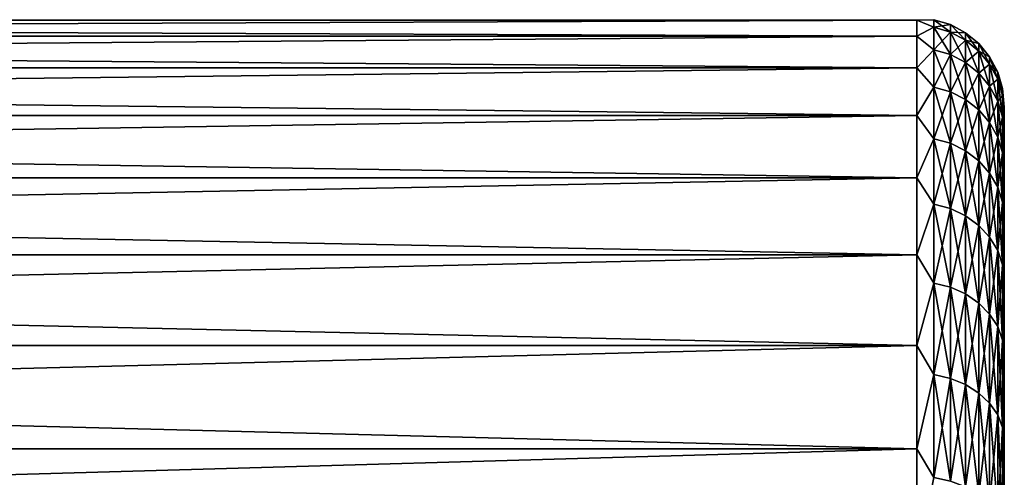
# Model space of a CAD drawing. Header units: metres. Extents: x -22 to 237, y -22 to 22.
# Tile 36 of 80: x 78.72 to 92.25, y 15.19 to 21.48. Entities that reach past the tile are written whole.
import ezdxf

# ---------------------------------------------------------------- set-up
doc = ezdxf.new("R2010")
doc.units = ezdxf.units.M
doc.layers.add('solid_KKK', color=7, linetype='CONTINUOUS')

msp = doc.modelspace()

# ---------------------------------------------------------------- linework, layer by layer
at = {"layer": 'solid_KKK'}
for points in [[(35.75, 21.472404, 150.911041), (91.050003, 21.472404, 150.911041), (91.050003, 21.252069, 148.744308)], [(35.75, 21.252069, 148.744308), (35.75, 21.472404, 150.911041), (91.050003, 21.252069, 148.744308)], [(35.75, 21.472404, 153.088959), (91.050003, 21.472404, 153.088959), (91.050003, 21.472404, 150.911041)], [(35.75, 21.472404, 150.911041), (35.75, 21.472404, 153.088959), (91.050003, 21.472404, 150.911041)], [(35.75, 21.252069, 155.255692), (91.050003, 21.252069, 155.255692), (91.050003, 21.472404, 153.088959)], [(35.75, 21.472404, 153.088959), (35.75, 21.252069, 155.255692), (91.050003, 21.472404, 153.088959)], [(91.284111, 21.476942, 152), (91.050003, 21.472404, 150.911041), (91.050003, 21.472404, 153.088959)], [(91.284111, 21.476942, 152), (91.284111, 21.373526, 149.894897), (91.050003, 21.472404, 150.911041)], [(91.284111, 21.373526, 154.105103), (91.284111, 21.476942, 152), (91.050003, 21.472404, 153.088959)], [(91.284111, 21.373526, 149.894897), (91.050003, 21.252069, 148.744308), (91.050003, 21.472404, 150.911041)], [(91.284111, 21.373526, 154.105103), (91.050003, 21.472404, 153.088959), (91.050003, 21.252069, 155.255692)], [(91.284111, 21.373526, 149.894897), (91.284111, 21.064268, 147.810059), (91.050003, 21.252069, 148.744308)], [(91.284111, 21.064268, 156.189941), (91.284111, 21.373526, 154.105103), (91.050003, 21.252069, 155.255692)], [(91.509438, 21.305477, 149.901596), (91.284111, 21.373526, 149.894897), (91.284111, 21.476942, 152)], [(91.509438, 21.408566, 152), (91.284111, 21.476942, 152), (91.284111, 21.373526, 154.105103)], [(91.509438, 21.408566, 152), (91.509438, 21.305477, 149.901596), (91.284111, 21.476942, 152)], [(91.509438, 21.305477, 154.098404), (91.509438, 21.408566, 152), (91.284111, 21.373526, 154.105103)], [(91.509438, 20.997206, 147.823395), (91.284111, 21.064268, 147.810059), (91.284111, 21.373526, 149.894897)], [(91.509438, 21.305477, 149.901596), (91.509438, 20.997206, 147.823395), (91.284111, 21.373526, 149.894897)], [(91.509438, 21.305477, 154.098404), (91.284111, 21.373526, 154.105103), (91.284111, 21.064268, 156.189941)], [(91.717079, 21.194948, 149.912476), (91.509438, 21.305477, 149.901596), (91.509438, 21.408566, 152)], [(91.717079, 21.297503, 152), (91.509438, 21.408566, 152), (91.509438, 21.305477, 154.098404)], [(91.717079, 21.297503, 152), (91.717079, 21.194948, 149.912476), (91.509438, 21.408566, 152)], [(35.75, 21.252069, 148.744308), (91.050003, 21.252069, 148.744308), (91.050003, 20.813658, 146.610977)], [(35.75, 20.813658, 146.610977), (35.75, 21.252069, 148.744308), (91.050003, 20.813658, 146.610977)], [(35.75, 20.813658, 157.389023), (91.050003, 20.813658, 157.389023), (91.050003, 21.252069, 155.255692)], [(35.75, 21.252069, 155.255692), (35.75, 20.813658, 157.389023), (91.050003, 21.252069, 155.255692)], [(91.284111, 21.064268, 147.810059), (91.050003, 20.813658, 146.610977), (91.050003, 21.252069, 148.744308)], [(91.284111, 21.064268, 156.189941), (91.050003, 21.252069, 155.255692), (91.050003, 20.813658, 157.389023)], [(91.509438, 20.997206, 156.176605), (91.509438, 21.305477, 154.098404), (91.284111, 21.064268, 156.189941)], [(91.717079, 20.888277, 147.845062), (91.509438, 20.997206, 147.823395), (91.509438, 21.305477, 149.901596)], [(91.717079, 21.194948, 149.912476), (91.717079, 20.888277, 147.845062), (91.509438, 21.305477, 149.901596)], [(91.717079, 21.194948, 154.087524), (91.509438, 21.305477, 154.098404), (91.509438, 20.997206, 156.176605)], [(91.717079, 21.194948, 154.087524), (91.717079, 21.297503, 152), (91.509438, 21.305477, 154.098404)], [(91.899025, 21.046194, 149.927124), (91.717079, 21.194948, 149.912476), (91.717079, 21.297503, 152)], [(91.899025, 21.148027, 152), (91.717079, 21.297503, 152), (91.717079, 21.194948, 154.087524)], [(91.899025, 21.148027, 152), (91.899025, 21.046194, 149.927124), (91.717079, 21.297503, 152)], [(91.717079, 20.888277, 156.154938), (91.717079, 21.194948, 154.087524), (91.509438, 20.997206, 156.176605)], [(91.899025, 20.741674, 147.874222), (91.717079, 20.888277, 147.845062), (91.717079, 21.194948, 149.912476)], [(91.899025, 21.046194, 149.927124), (91.899025, 20.741674, 147.874222), (91.717079, 21.194948, 149.912476)], [(91.899025, 21.046194, 154.072876), (91.717079, 21.194948, 154.087524), (91.717079, 20.888277, 156.154938)], [(91.899025, 21.046194, 154.072876), (91.899025, 21.148027, 152), (91.717079, 21.194948, 154.087524)], [(92.048286, 20.864944, 149.944977), (91.899025, 21.046194, 149.927124), (91.899025, 21.148027, 152)], [(92.048286, 20.9659, 152), (91.899025, 21.148027, 152), (91.899025, 21.046194, 154.072876)], [(92.048286, 20.9659, 152), (92.048286, 20.864944, 149.944977), (91.899025, 21.148027, 152)], [(91.284111, 21.064268, 147.810059), (91.284111, 20.552153, 145.765579), (91.050003, 20.813658, 146.610977)], [(91.284111, 20.552153, 158.234421), (91.284111, 21.064268, 156.189941), (91.050003, 20.813658, 157.389023)], [(91.509438, 20.486719, 145.785416), (91.284111, 20.552153, 145.765579), (91.284111, 21.064268, 147.810059)], [(91.509438, 20.997206, 147.823395), (91.509438, 20.486719, 145.785416), (91.284111, 21.064268, 147.810059)], [(91.509438, 20.997206, 156.176605), (91.284111, 21.064268, 156.189941), (91.284111, 20.552153, 158.234421)], [(91.509438, 20.486719, 158.214584), (91.509438, 20.997206, 156.176605), (91.284111, 20.552153, 158.234421)], [(91.717079, 20.380438, 145.817657), (91.509438, 20.486719, 145.785416), (91.509438, 20.997206, 147.823395)], [(91.717079, 20.888277, 147.845062), (91.717079, 20.380438, 145.817657), (91.509438, 20.997206, 147.823395)], [(91.717079, 20.888277, 156.154938), (91.509438, 20.997206, 156.176605), (91.509438, 20.486719, 158.214584)], [(91.899025, 20.741674, 156.125778), (91.899025, 21.046194, 154.072876), (91.717079, 20.888277, 156.154938)], [(92.048286, 20.563047, 147.90976), (91.899025, 20.741674, 147.874222), (91.899025, 21.046194, 149.927124)], [(92.048286, 20.864944, 149.944977), (92.048286, 20.563047, 147.90976), (91.899025, 21.046194, 149.927124)], [(92.048286, 20.864944, 154.055023), (91.899025, 21.046194, 154.072876), (91.899025, 20.741674, 156.125778)], [(92.048286, 20.864944, 154.055023), (92.048286, 20.9659, 152), (91.899025, 21.046194, 154.072876)], [(92.159103, 20.658175, 149.965347), (92.048286, 20.864944, 149.944977), (92.048286, 20.9659, 152)], [(92.159103, 20.758131, 152), (92.048286, 20.9659, 152), (92.048286, 20.864944, 154.055023)], [(92.159103, 20.758131, 152), (92.159103, 20.658175, 149.965347), (92.048286, 20.9659, 152)], [(91.717079, 20.380438, 158.182343), (91.717079, 20.888277, 156.154938), (91.509438, 20.486719, 158.214584)], [(91.899025, 20.237402, 145.861053), (91.717079, 20.380438, 145.817657), (91.717079, 20.888277, 147.845062)], [(91.899025, 20.741674, 147.874222), (91.899025, 20.237402, 145.861053), (91.717079, 20.888277, 147.845062)], [(91.899025, 20.741674, 156.125778), (91.717079, 20.888277, 156.154938), (91.717079, 20.380438, 158.182343)], [(92.048286, 20.563047, 156.09024), (92.048286, 20.864944, 154.055023), (91.899025, 20.741674, 156.125778)], [(92.159103, 20.35927, 147.950287), (92.048286, 20.563047, 147.90976), (92.048286, 20.864944, 149.944977)], [(92.159103, 20.658175, 149.965347), (92.159103, 20.35927, 147.950287), (92.048286, 20.864944, 149.944977)], [(92.159103, 20.658175, 154.034653), (92.048286, 20.864944, 154.055023), (92.048286, 20.563047, 156.09024)], [(92.159103, 20.658175, 154.034653), (92.159103, 20.758131, 152), (92.048286, 20.864944, 154.055023)], [(35.75, 20.813658, 146.610977), (91.050003, 20.813658, 146.610977), (91.050003, 20.161673, 144.532944)], [(35.75, 20.161671, 144.532944), (35.75, 20.813658, 146.610977), (91.050003, 20.161673, 144.532944)], [(35.75, 20.161671, 159.467056), (91.050003, 20.161673, 159.467056), (91.050003, 20.813658, 157.389023)], [(35.75, 20.813658, 157.389023), (35.75, 20.161671, 159.467056), (91.050003, 20.813658, 157.389023)], [(91.284111, 20.552153, 145.765579), (91.050003, 20.161673, 144.532944), (91.050003, 20.813658, 146.610977)], [(91.284111, 20.552153, 158.234421), (91.050003, 20.813658, 157.389023), (91.050003, 20.161673, 159.467056)], [(91.899025, 20.237402, 158.138947), (91.899025, 20.741674, 156.125778), (91.717079, 20.380438, 158.182343)], [(92.048286, 20.063116, 145.913925), (91.899025, 20.237402, 145.861053), (91.899025, 20.741674, 147.874222)], [(92.048286, 20.563047, 147.90976), (92.048286, 20.063116, 145.913925), (91.899025, 20.741674, 147.874222)], [(92.048286, 20.563047, 156.09024), (91.899025, 20.741674, 156.125778), (91.899025, 20.237402, 158.138947)], [(92.227219, 20.433851, 149.987442), (92.159103, 20.658175, 149.965347), (92.159103, 20.758131, 152)], [(92.227219, 20.532722, 152), (92.159103, 20.758131, 152), (92.159103, 20.658175, 154.034653)], [(92.227219, 20.532722, 152), (92.227219, 20.433851, 149.987442), (92.159103, 20.758131, 152)], [(92.048286, 20.063116, 158.086075), (92.048286, 20.563047, 156.09024), (91.899025, 20.237402, 158.138947)], [(92.159103, 20.35927, 156.049713), (92.159103, 20.658175, 154.034653), (92.048286, 20.563047, 156.09024)], [(92.159103, 19.864294, 145.974228), (92.048286, 20.063116, 145.913925), (92.048286, 20.563047, 147.90976)], [(92.159103, 20.35927, 147.950287), (92.159103, 19.864294, 145.974228), (92.048286, 20.563047, 147.90976)], [(92.159103, 20.35927, 156.049713), (92.048286, 20.563047, 156.09024), (92.048286, 20.063116, 158.086075)], [(92.227219, 20.138191, 147.994263), (92.159103, 20.35927, 147.950287), (92.159103, 20.658175, 149.965347)], [(92.227219, 20.433851, 149.987442), (92.227219, 20.138191, 147.994263), (92.159103, 20.658175, 149.965347)], [(92.227219, 20.433851, 154.012558), (92.159103, 20.658175, 154.034653), (92.159103, 20.35927, 156.049713)], [(92.227219, 20.433851, 154.012558), (92.227219, 20.532722, 152), (92.159103, 20.658175, 154.034653)], [(91.284111, 20.552153, 145.765579), (91.284111, 19.842108, 143.781128), (91.050003, 20.161673, 144.532944)], [(91.284111, 19.842108, 160.218872), (91.284111, 20.552153, 158.234421), (91.050003, 20.161673, 159.467056)], [(91.509438, 19.778934, 143.807297), (91.284111, 19.842108, 143.781128), (91.284111, 20.552153, 145.765579)], [(91.509438, 20.486719, 145.785416), (91.509438, 19.778934, 143.807297), (91.284111, 20.552153, 145.765579)], [(91.509438, 20.486719, 158.214584), (91.284111, 20.552153, 158.234421), (91.284111, 19.842108, 160.218872)], [(91.509438, 19.778934, 160.192703), (91.509438, 20.486719, 158.214584), (91.284111, 19.842108, 160.218872)], [(91.717079, 19.676327, 143.849792), (91.509438, 19.778934, 143.807297), (91.509438, 20.486719, 145.785416)], [(91.717079, 20.380438, 145.817657), (91.717079, 19.676327, 143.849792), (91.509438, 20.486719, 145.785416)], [(91.717079, 20.380438, 158.182343), (91.509438, 20.486719, 158.214584), (91.509438, 19.778934, 160.192703)], [(92.227219, 20.138191, 156.005737), (92.227219, 20.433851, 154.012558), (92.159103, 20.35927, 156.049713)], [(92.227219, 20.532722, 152), (92.25, 20.273924, 153.028564), (92.25, 20.273924, 150.97142)], [(92.227219, 20.433851, 154.012558), (92.25, 20.273924, 153.028564), (92.227219, 20.532722, 152)], [(92.227219, 20.532722, 152), (92.25, 20.273924, 150.97142), (92.227219, 20.433851, 149.987442)], [(92.227219, 20.433851, 154.012558), (92.25, 20.065744, 155.075012), (92.25, 20.273924, 153.028564)], [(92.227219, 20.138191, 156.005737), (92.25, 20.065744, 155.075012), (92.227219, 20.433851, 154.012558)], [(92.227219, 20.433851, 149.987442), (92.25, 20.273924, 150.97142), (92.25, 20.065742, 148.924973)], [(92.227219, 20.433851, 149.987442), (92.25, 20.065742, 148.924973), (92.227219, 20.138191, 147.994263)], [(91.717079, 19.676327, 160.150208), (91.717079, 20.380438, 158.182343), (91.509438, 19.778934, 160.192703)], [(91.899025, 19.538231, 143.906998), (91.717079, 19.676327, 143.849792), (91.717079, 20.380438, 145.817657)], [(91.899025, 20.237402, 145.861053), (91.899025, 19.538231, 143.906998), (91.717079, 20.380438, 145.817657)], [(91.899025, 20.237402, 158.138947), (91.717079, 20.380438, 158.182343), (91.717079, 19.676327, 160.150208)], [(92.159103, 19.864294, 158.025772), (92.159103, 20.35927, 156.049713), (92.048286, 20.063116, 158.086075)], [(92.227219, 19.64859, 146.039673), (92.159103, 19.864294, 145.974228), (92.159103, 20.35927, 147.950287)], [(92.227219, 20.138191, 147.994263), (92.227219, 19.64859, 146.039673), (92.159103, 20.35927, 147.950287)], [(92.227219, 20.138191, 156.005737), (92.159103, 20.35927, 156.049713), (92.159103, 19.864294, 158.025772)], [(35.75, 20.161671, 144.532944), (91.050003, 20.161673, 144.532944), (91.050003, 19.302799, 142.531525)], [(35.75, 19.302797, 161.468475), (91.050003, 19.302799, 161.468475), (91.050003, 20.161673, 159.467056)], [(35.75, 20.161671, 159.467056), (35.75, 19.302797, 161.468475), (91.050003, 20.161673, 159.467056)], [(35.75, 19.302797, 142.531525), (35.75, 20.161671, 144.532944), (91.050003, 19.302799, 142.531525)], [(91.284111, 19.842108, 143.781128), (91.050003, 19.302799, 142.531525), (91.050003, 20.161673, 144.532944)], [(91.284111, 19.842108, 160.218872), (91.050003, 20.161673, 159.467056), (91.050003, 19.302799, 161.468475)], [(91.899025, 19.538231, 160.093002), (91.899025, 20.237402, 158.138947), (91.717079, 19.676327, 160.150208)], [(92.048286, 19.369967, 143.9767), (91.899025, 19.538231, 143.906998), (91.899025, 20.237402, 145.861053)], [(92.048286, 20.063116, 145.913925), (92.048286, 19.369967, 143.9767), (91.899025, 20.237402, 145.861053)], [(92.048286, 20.063116, 158.086075), (91.899025, 20.237402, 158.138947), (91.899025, 19.538231, 160.093002)], [(92.25, 20.273924, 150.97142), (92.25, 20.273924, 153.028564), (92.25, 20.065744, 155.075012)], [(92.25, 20.065742, 148.924973), (92.25, 20.273924, 150.97142), (92.25, 20.065744, 155.075012)], [(92.048286, 19.369967, 160.0233), (92.048286, 20.063116, 158.086075), (91.899025, 19.538231, 160.093002)], [(92.159103, 19.178013, 144.056213), (92.048286, 19.369967, 143.9767), (92.048286, 20.063116, 145.913925)], [(92.159103, 19.864294, 145.974228), (92.159103, 19.178013, 144.056213), (92.048286, 20.063116, 145.913925)], [(92.159103, 19.864294, 158.025772), (92.048286, 20.063116, 158.086075), (92.048286, 19.369967, 160.0233)], [(92.227219, 19.64859, 157.960327), (92.227219, 20.138191, 156.005737), (92.159103, 19.864294, 158.025772)], [(92.227219, 20.138191, 156.005737), (92.25, 19.651548, 157.089844), (92.25, 20.065744, 155.075012)], [(92.227219, 19.64859, 157.960327), (92.25, 19.651548, 157.089844), (92.227219, 20.138191, 156.005737)], [(92.227219, 20.138191, 147.994263), (92.25, 20.065742, 148.924973), (92.25, 19.651546, 146.910156)], [(92.227219, 20.138191, 147.994263), (92.25, 19.651546, 146.910156), (92.227219, 19.64859, 146.039673)], [(92.25, 20.065742, 148.924973), (92.25, 20.065744, 155.075012), (92.25, 19.651548, 157.089844)], [(92.25, 19.651546, 146.910156), (92.25, 20.065742, 148.924973), (92.25, 19.651548, 157.089844)], [(91.284111, 19.842108, 143.781128), (91.284111, 18.940971, 141.875839), (91.050003, 19.302799, 142.531525)], [(91.284111, 18.940971, 162.124161), (91.284111, 19.842108, 160.218872), (91.050003, 19.302799, 161.468475)], [(91.509438, 18.880669, 141.908066), (91.284111, 18.940971, 141.875839), (91.284111, 19.842108, 143.781128)], [(91.509438, 19.778934, 143.807297), (91.509438, 18.880669, 141.908066), (91.284111, 19.842108, 143.781128)], [(91.509438, 19.778934, 160.192703), (91.284111, 19.842108, 160.218872), (91.284111, 18.940971, 162.124161)], [(91.509438, 18.880669, 162.091934), (91.509438, 19.778934, 160.192703), (91.284111, 18.940971, 162.124161)], [(91.717079, 18.782719, 141.960434), (91.509438, 18.880669, 141.908066), (91.509438, 19.778934, 143.807297)], [(91.717079, 19.676327, 143.849792), (91.717079, 18.782719, 141.960434), (91.509438, 19.778934, 143.807297)], [(91.717079, 19.676327, 160.150208), (91.509438, 19.778934, 160.192703), (91.509438, 18.880669, 162.091934)], [(92.159103, 19.178013, 159.943787), (92.159103, 19.864294, 158.025772), (92.048286, 19.369967, 160.0233)], [(92.227219, 18.969761, 144.142471), (92.159103, 19.178013, 144.056213), (92.159103, 19.864294, 145.974228)], [(92.227219, 19.64859, 146.039673), (92.227219, 18.969761, 144.142471), (92.159103, 19.864294, 145.974228)], [(92.227219, 19.64859, 157.960327), (92.159103, 19.864294, 158.025772), (92.159103, 19.178013, 159.943787)], [(91.717079, 18.782719, 162.039566), (91.717079, 19.676327, 160.150208), (91.509438, 18.880669, 162.091934)], [(91.899025, 18.650896, 142.030884), (91.717079, 18.782719, 141.960434), (91.717079, 19.676327, 143.849792)], [(91.899025, 19.538231, 143.906998), (91.899025, 18.650896, 142.030884), (91.717079, 19.676327, 143.849792)], [(91.899025, 19.538231, 160.093002), (91.717079, 19.676327, 160.150208), (91.717079, 18.782719, 162.039566)], [(92.227219, 18.969761, 159.857529), (92.227219, 19.64859, 157.960327), (92.159103, 19.178013, 159.943787)], [(92.227219, 19.64859, 157.960327), (92.25, 19.035563, 159.052475), (92.25, 19.651548, 157.089844)], [(92.227219, 19.64859, 146.039673), (92.25, 19.651546, 146.910156), (92.25, 19.035561, 144.947525)], [(92.227219, 18.969761, 159.857529), (92.25, 19.035563, 159.052475), (92.227219, 19.64859, 157.960327)], [(92.227219, 19.64859, 146.039673), (92.25, 19.035561, 144.947525), (92.227219, 18.969761, 144.142471)], [(92.25, 19.651546, 146.910156), (92.25, 19.651548, 157.089844), (92.25, 19.035563, 159.052475)], [(92.25, 19.035561, 144.947525), (92.25, 19.651546, 146.910156), (92.25, 19.035563, 159.052475)], [(91.899025, 18.650896, 161.969116), (91.899025, 19.538231, 160.093002), (91.717079, 18.782719, 162.039566)], [(92.048286, 18.490273, 142.116745), (91.899025, 18.650896, 142.030884), (91.899025, 19.538231, 143.906998)], [(92.048286, 19.369967, 143.9767), (92.048286, 18.490273, 142.116745), (91.899025, 19.538231, 143.906998)], [(92.048286, 19.369967, 160.0233), (91.899025, 19.538231, 160.093002), (91.899025, 18.650896, 161.969116)], [(92.048286, 18.490273, 161.883255), (92.048286, 19.369967, 160.0233), (91.899025, 18.650896, 161.969116)], [(92.159103, 18.307037, 142.214691), (92.048286, 18.490273, 142.116745), (92.048286, 19.369967, 143.9767)], [(92.159103, 19.178013, 144.056213), (92.159103, 18.307037, 142.214691), (92.048286, 19.369967, 143.9767)], [(92.159103, 19.178013, 159.943787), (92.048286, 19.369967, 160.0233), (92.048286, 18.490273, 161.883255)], [(35.75, 19.302797, 142.531525), (91.050003, 19.302799, 142.531525), (91.050003, 18.245853, 140.627274)], [(35.75, 18.245852, 163.372726), (91.050003, 18.245853, 163.372726), (91.050003, 19.302799, 161.468475)], [(35.75, 19.302797, 161.468475), (35.75, 18.245852, 163.372726), (91.050003, 19.302799, 161.468475)], [(35.75, 18.245852, 140.627274), (35.75, 19.302797, 142.531525), (91.050003, 18.245853, 140.627274)], [(91.284111, 18.940971, 141.875839), (91.050003, 18.245853, 140.627274), (91.050003, 19.302799, 142.531525)], [(91.284111, 18.940971, 162.124161), (91.050003, 19.302799, 161.468475), (91.050003, 18.245853, 163.372726)], [(92.159103, 18.307037, 161.785309), (92.159103, 19.178013, 159.943787), (92.048286, 18.490273, 161.883255)], [(92.227219, 18.108244, 142.320938), (92.159103, 18.307037, 142.214691), (92.159103, 19.178013, 144.056213)], [(92.227219, 18.969761, 144.142471), (92.227219, 18.108244, 142.320938), (92.159103, 19.178013, 144.056213)], [(92.227219, 18.969761, 159.857529), (92.159103, 19.178013, 159.943787), (92.159103, 18.307037, 161.785309)], [(91.284111, 18.940971, 141.875839), (91.284111, 17.857426, 140.068054), (91.050003, 18.245853, 140.627274)], [(91.284111, 17.857426, 163.931946), (91.284111, 18.940971, 162.124161), (91.050003, 18.245853, 163.372726)], [(91.509438, 17.800571, 140.106033), (91.284111, 17.857426, 140.068054), (91.284111, 18.940971, 141.875839)], [(91.509438, 18.880669, 141.908066), (91.509438, 17.800571, 140.106033), (91.284111, 18.940971, 141.875839)], [(91.509438, 18.880669, 162.091934), (91.284111, 18.940971, 162.124161), (91.284111, 17.857426, 163.931946)], [(92.227219, 18.108244, 161.679062), (92.227219, 18.969761, 159.857529), (92.159103, 18.307037, 161.785309)], [(92.227219, 18.969761, 159.857529), (92.25, 18.224064, 160.94278), (92.25, 19.035563, 159.052475)], [(92.227219, 18.969761, 144.142471), (92.25, 19.035561, 144.947525), (92.25, 18.224062, 143.057205)], [(92.227219, 18.108244, 161.679062), (92.25, 18.224064, 160.94278), (92.227219, 18.969761, 159.857529)], [(92.227219, 18.969761, 144.142471), (92.25, 18.224062, 143.057205), (92.227219, 18.108244, 142.320938)], [(92.25, 19.035561, 144.947525), (92.25, 19.035563, 159.052475), (92.25, 18.224064, 160.94278)], [(92.25, 18.224062, 143.057205), (92.25, 19.035561, 144.947525), (92.25, 18.224064, 160.94278)], [(91.509438, 17.800571, 163.893967), (91.509438, 18.880669, 162.091934), (91.284111, 17.857426, 163.931946)], [(91.717079, 17.708225, 140.16774), (91.509438, 17.800571, 140.106033), (91.509438, 18.880669, 141.908066)], [(91.717079, 18.782719, 141.960434), (91.717079, 17.708225, 140.16774), (91.509438, 18.880669, 141.908066)], [(91.717079, 18.782719, 162.039566), (91.509438, 18.880669, 162.091934), (91.509438, 17.800571, 163.893967)], [(91.717079, 17.708225, 163.83226), (91.717079, 18.782719, 162.039566), (91.509438, 17.800571, 163.893967)], [(91.899025, 17.583942, 140.250778), (91.717079, 17.708225, 140.16774), (91.717079, 18.782719, 141.960434)], [(91.899025, 18.650896, 142.030884), (91.899025, 17.583942, 140.250778), (91.717079, 18.782719, 141.960434)], [(91.899025, 18.650896, 161.969116), (91.717079, 18.782719, 162.039566), (91.717079, 17.708225, 163.83226)], [(91.899025, 17.583942, 163.749222), (91.899025, 18.650896, 161.969116), (91.717079, 17.708225, 163.83226)], [(92.048286, 17.432508, 140.351974), (91.899025, 17.583942, 140.250778), (91.899025, 18.650896, 142.030884)], [(92.048286, 18.490273, 142.116745), (92.048286, 17.432508, 140.351974), (91.899025, 18.650896, 142.030884)], [(92.048286, 18.490273, 161.883255), (91.899025, 18.650896, 161.969116), (91.899025, 17.583942, 163.749222)], [(92.048286, 17.432508, 163.648026), (92.048286, 18.490273, 161.883255), (91.899025, 17.583942, 163.749222)], [(92.159103, 17.259756, 140.467407), (92.048286, 17.432508, 140.351974), (92.048286, 18.490273, 142.116745)], [(92.159103, 18.307037, 142.214691), (92.159103, 17.259756, 140.467407), (92.048286, 18.490273, 142.116745)], [(92.159103, 18.307037, 161.785309), (92.048286, 18.490273, 161.883255), (92.048286, 17.432508, 163.648026)], [(92.159103, 17.259756, 163.532593), (92.159103, 18.307037, 161.785309), (92.048286, 17.432508, 163.648026)], [(92.227219, 17.072334, 140.592636), (92.159103, 17.259756, 140.467407), (92.159103, 18.307037, 142.214691)], [(92.227219, 18.108244, 142.320938), (92.227219, 17.072334, 140.592636), (92.159103, 18.307037, 142.214691)], [(92.227219, 18.108244, 161.679062), (92.159103, 18.307037, 161.785309), (92.159103, 17.259756, 163.532593)], [(35.75, 18.245852, 140.627274), (91.050003, 18.245853, 140.627274), (91.050003, 17.00168, 138.839722)], [(35.75, 17.001678, 165.160278), (91.050003, 17.00168, 165.160278), (91.050003, 18.245853, 163.372726)], [(35.75, 18.245852, 163.372726), (35.75, 17.001678, 165.160278), (91.050003, 18.245853, 163.372726)], [(35.75, 17.001678, 138.839722), (35.75, 18.245852, 140.627274), (91.050003, 17.00168, 138.839722)], [(91.284111, 17.857426, 140.068054), (91.050003, 17.00168, 138.839722), (91.050003, 18.245853, 140.627274)], [(91.284111, 17.857426, 163.931946), (91.050003, 18.245853, 163.372726), (91.050003, 17.00168, 165.160278)], [(92.227219, 18.108244, 161.679062), (92.25, 17.225494, 162.74115), (92.25, 18.224064, 160.94278)], [(92.227219, 18.108244, 142.320938), (92.25, 18.224062, 143.057205), (92.25, 17.225491, 141.25885)], [(92.25, 18.224062, 143.057205), (92.25, 18.224064, 160.94278), (92.25, 17.225494, 162.74115)], [(92.25, 17.225491, 141.25885), (92.25, 18.224062, 143.057205), (92.25, 17.225494, 162.74115)], [(92.227219, 17.072334, 163.407364), (92.227219, 18.108244, 161.679062), (92.159103, 17.259756, 163.532593)], [(92.227219, 17.072334, 163.407364), (92.25, 17.225494, 162.74115), (92.227219, 18.108244, 161.679062)], [(92.227219, 18.108244, 142.320938), (92.25, 17.225491, 141.25885), (92.227219, 17.072334, 140.592636)], [(91.284111, 17.857426, 140.068054), (91.284111, 16.6019, 138.375168), (91.050003, 17.00168, 138.839722)], [(91.284111, 16.6019, 165.624832), (91.284111, 17.857426, 163.931946), (91.050003, 17.00168, 165.160278)], [(91.509438, 16.549046, 138.418549), (91.284111, 16.6019, 138.375168), (91.284111, 17.857426, 140.068054)], [(91.509438, 17.800571, 140.106033), (91.509438, 16.549046, 138.418549), (91.284111, 17.857426, 140.068054)], [(91.509438, 17.800571, 163.893967), (91.284111, 17.857426, 163.931946), (91.284111, 16.6019, 165.624832)], [(91.509438, 16.549046, 165.581451), (91.509438, 17.800571, 163.893967), (91.284111, 16.6019, 165.624832)], [(91.717079, 16.463192, 138.489014), (91.509438, 16.549046, 138.418549), (91.509438, 17.800571, 140.106033)], [(91.717079, 17.708225, 140.16774), (91.717079, 16.463192, 138.489014), (91.509438, 17.800571, 140.106033)], [(91.717079, 17.708225, 163.83226), (91.509438, 17.800571, 163.893967), (91.509438, 16.549046, 165.581451)], [(91.717079, 16.463192, 165.510986), (91.717079, 17.708225, 163.83226), (91.509438, 16.549046, 165.581451)], [(91.899025, 16.347647, 138.583832), (91.717079, 16.463192, 138.489014), (91.717079, 17.708225, 140.16774)], [(91.899025, 17.583942, 140.250778), (91.899025, 16.347647, 138.583832), (91.717079, 17.708225, 140.16774)], [(91.899025, 17.583942, 163.749222), (91.717079, 17.708225, 163.83226), (91.717079, 16.463192, 165.510986)], [(91.899025, 16.347647, 165.416168), (91.899025, 17.583942, 163.749222), (91.717079, 16.463192, 165.510986)], [(92.048286, 16.20686, 138.699371), (91.899025, 16.347647, 138.583832), (91.899025, 17.583942, 140.250778)], [(92.048286, 17.432508, 140.351974), (92.048286, 16.20686, 138.699371), (91.899025, 17.583942, 140.250778)], [(92.048286, 17.432508, 163.648026), (91.899025, 17.583942, 163.749222), (91.899025, 16.347647, 165.416168)], [(92.048286, 16.20686, 165.300629), (92.048286, 17.432508, 163.648026), (91.899025, 16.347647, 165.416168)], [(92.159103, 16.046253, 138.831177), (92.048286, 16.20686, 138.699371), (92.048286, 17.432508, 140.351974)], [(92.159103, 17.259756, 140.467407), (92.159103, 16.046253, 138.831177), (92.048286, 17.432508, 140.351974)], [(92.159103, 17.259756, 163.532593), (92.048286, 17.432508, 163.648026), (92.048286, 16.20686, 165.300629)], [(92.159103, 16.046253, 165.168823), (92.159103, 17.259756, 163.532593), (92.048286, 16.20686, 165.300629)], [(92.227219, 15.872008, 138.974182), (92.159103, 16.046253, 138.831177), (92.159103, 17.259756, 140.467407)], [(92.227219, 17.072334, 140.592636), (92.227219, 15.872008, 138.974182), (92.159103, 17.259756, 140.467407)], [(92.227219, 17.072334, 163.407364), (92.159103, 17.259756, 163.532593), (92.159103, 16.046253, 165.168823)], [(92.227219, 17.072334, 163.407364), (92.25, 16.050091, 164.429169), (92.25, 17.225494, 162.74115)], [(92.227219, 17.072334, 140.592636), (92.25, 17.225491, 141.25885), (92.25, 16.050087, 139.570816)], [(92.25, 17.225491, 141.25885), (92.25, 17.225494, 162.74115), (92.25, 16.050091, 164.429169)], [(92.25, 16.050087, 139.570816), (92.25, 17.225491, 141.25885), (92.25, 16.050091, 164.429169)], [(92.227219, 15.872008, 165.025818), (92.227219, 17.072334, 163.407364), (92.159103, 16.046253, 165.168823)], [(92.227219, 15.872008, 165.025818), (92.25, 16.050091, 164.429169), (92.227219, 17.072334, 163.407364)], [(92.227219, 17.072334, 140.592636), (92.25, 16.050087, 139.570816), (92.227219, 15.872008, 138.974182)], [(35.75, 17.001678, 138.839722), (91.050003, 17.00168, 138.839722), (91.050003, 15.583048, 137.18721)], [(35.75, 15.583044, 166.81279), (91.050003, 15.583048, 166.81279), (91.050003, 17.00168, 165.160278)], [(35.75, 17.001678, 165.160278), (35.75, 15.583044, 166.81279), (91.050003, 17.00168, 165.160278)], [(35.75, 15.583044, 137.18721), (35.75, 17.001678, 138.839722), (91.050003, 15.583048, 137.18721)], [(91.284111, 16.6019, 138.375168), (91.050003, 15.583048, 137.18721), (91.050003, 17.00168, 138.839722)], [(91.284111, 16.6019, 165.624832), (91.050003, 17.00168, 165.160278), (91.050003, 15.583048, 166.81279)], [(91.284111, 16.6019, 138.375168), (91.284111, 15.186492, 136.813507), (91.050003, 15.583048, 137.18721)], [(91.284111, 15.186492, 167.186493), (91.284111, 16.6019, 165.624832), (91.050003, 15.583048, 166.81279)], [(91.509438, 15.138142, 136.861862), (91.284111, 15.186492, 136.813507), (91.284111, 16.6019, 138.375168)], [(91.509438, 16.549046, 138.418549), (91.509438, 15.138142, 136.861862), (91.284111, 16.6019, 138.375168)], [(91.509438, 16.549046, 165.581451), (91.284111, 16.6019, 165.624832), (91.284111, 15.186492, 167.186493)], [(91.509438, 15.138142, 167.138138), (91.509438, 16.549046, 165.581451), (91.284111, 15.186492, 167.186493)], [(91.717079, 15.059608, 136.940399), (91.509438, 15.138142, 136.861862), (91.509438, 16.549046, 138.418549)], [(91.717079, 16.463192, 138.489014), (91.717079, 15.059608, 136.940399), (91.509438, 16.549046, 138.418549)], [(91.717079, 16.463192, 165.510986), (91.509438, 16.549046, 165.581451), (91.509438, 15.138142, 167.138138)], [(91.717079, 15.059608, 167.059601), (91.717079, 16.463192, 165.510986), (91.509438, 15.138142, 167.138138)], [(91.899025, 14.953914, 137.046082), (91.717079, 15.059608, 136.940399), (91.717079, 16.463192, 138.489014)], [(91.899025, 16.347647, 138.583832), (91.899025, 14.953914, 137.046082), (91.717079, 16.463192, 138.489014)], [(91.899025, 16.347647, 165.416168), (91.717079, 16.463192, 165.510986), (91.717079, 15.059608, 167.059601)], [(91.899025, 14.953914, 166.953918), (91.899025, 16.347647, 165.416168), (91.717079, 15.059608, 167.059601)], [(92.048286, 14.82513, 137.174866), (91.899025, 14.953914, 137.046082), (91.899025, 16.347647, 138.583832)], [(92.048286, 16.20686, 138.699371), (92.048286, 14.82513, 137.174866), (91.899025, 16.347647, 138.583832)], [(92.048286, 16.20686, 165.300629), (91.899025, 16.347647, 165.416168), (91.899025, 14.953914, 166.953918)], [(92.048286, 14.82513, 166.825134), (92.048286, 16.20686, 165.300629), (91.899025, 14.953914, 166.953918)], [(92.159103, 14.678216, 137.321777), (92.048286, 14.82513, 137.174866), (92.048286, 16.20686, 138.699371)], [(92.159103, 16.046253, 138.831177), (92.159103, 14.678216, 137.321777), (92.048286, 16.20686, 138.699371)], [(92.159103, 16.046253, 165.168823), (92.048286, 16.20686, 165.300629), (92.048286, 14.82513, 166.825134)], [(92.159103, 14.678216, 166.678223), (92.159103, 16.046253, 165.168823), (92.048286, 14.82513, 166.825134)], [(92.227219, 14.518826, 137.481171), (92.159103, 14.678216, 137.321777), (92.159103, 16.046253, 138.831177)], [(92.227219, 15.872008, 138.974182), (92.227219, 14.518826, 137.481171), (92.159103, 16.046253, 138.831177)], [(92.227219, 15.872008, 165.025818), (92.159103, 16.046253, 165.168823), (92.159103, 14.678216, 166.678223)], [(92.227219, 15.872008, 165.025818), (92.25, 14.709815, 165.989685), (92.25, 16.050091, 164.429169)], [(92.227219, 15.872008, 138.974182), (92.25, 16.050087, 139.570816), (92.25, 14.70981, 138.010315)], [(92.25, 16.050087, 139.570816), (92.25, 16.050091, 164.429169), (92.25, 14.709815, 165.989685)], [(92.25, 14.70981, 138.010315), (92.25, 16.050087, 139.570816), (92.25, 14.709815, 165.989685)], [(92.227219, 14.518826, 166.518829), (92.227219, 15.872008, 165.025818), (92.159103, 14.678216, 166.678223)], [(92.227219, 14.518826, 166.518829), (92.25, 14.709815, 165.989685), (92.227219, 15.872008, 165.025818)], [(92.227219, 15.872008, 138.974182), (92.25, 14.70981, 138.010315), (92.227219, 14.518826, 137.481171)], [(35.75, 15.583044, 137.18721), (91.050003, 15.583048, 137.18721), (91.050003, 14.004513, 135.686707)], [(35.75, 14.004508, 168.313293), (91.050003, 14.004513, 168.313293), (91.050003, 15.583048, 166.81279)], [(35.75, 15.583044, 166.81279), (35.75, 14.004508, 168.313293), (91.050003, 15.583048, 166.81279)], [(35.75, 14.004508, 135.686707), (35.75, 15.583044, 137.18721), (91.050003, 14.004513, 135.686707)], [(91.284111, 15.186492, 136.813507), (91.050003, 14.004513, 135.686707), (91.050003, 15.583048, 137.18721)], [(91.284111, 15.186492, 167.186493), (91.050003, 15.583048, 166.81279), (91.050003, 14.004513, 168.313293)]]:
    msp.add_3dface(points, dxfattribs=at)

doc.saveas('drawing.dxf')
